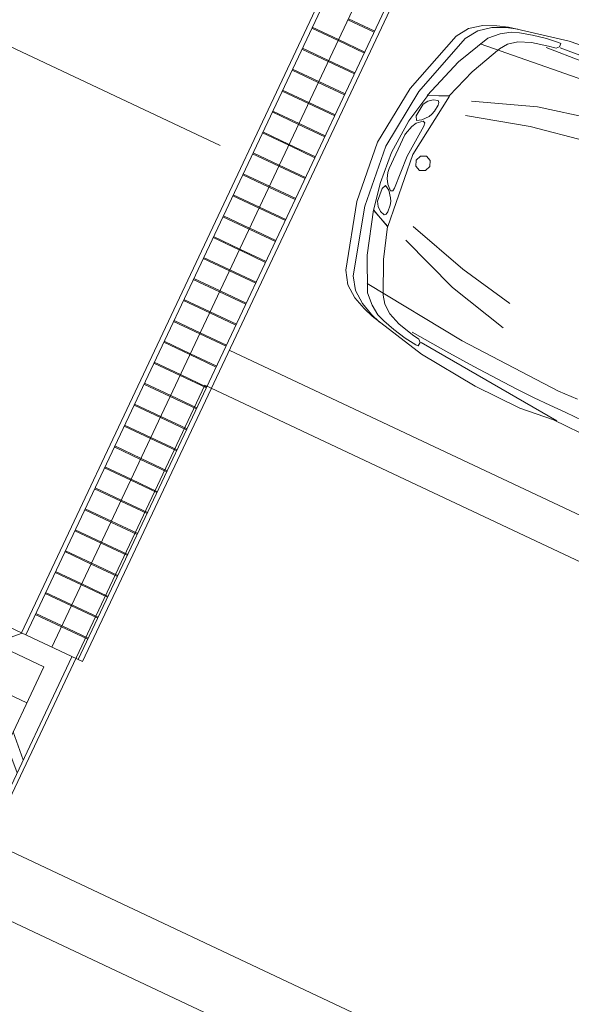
# Model space of a CAD drawing. Header units: metres. Extents: x 136266 to 136452, y 453403 to 453560.
# Tile 58 of 133: x 136390.82 to 136393.44, y 453452.25 to 453456.93. Entities that reach past the tile are written whole.
import ezdxf

# ---------------------------------------------------------------- set-up
doc = ezdxf.new("R2010")
doc.units = ezdxf.units.M
for name, color, linetype, lineweight in [('A-DETL-4', 90, 'Continuous', 9), ('A-DETL-BEBOUWING', 253, 'Continuous', 9), ('A-DETL-GENF', 92, 'Continuous', 5), ('A-FLOR', 192, 'Continuous', 5), ('C-PRKG', 70, 'Continuous', 5)]:
    doc.layers.add(name, color=color, linetype=linetype, lineweight=lineweight)

# ---------------------------------------------------------------- blocks, each defined once
blk = doc.blocks.new('859-DO-0010 29-09-2022')
at = {"layer": 'A-DETL-BEBOUWING'}
h = blk.add_hatch(dxfattribs=at)
h.set_pattern_fill('FP_1087', color=256, angle=-314.9999999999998, style=0, pattern_type=2)
h.set_pattern_definition([(225.0000000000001, (123059.5997877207, 42022.17018784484), (282.8427124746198, -282.8427124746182), []), (225.0000000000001, (121859.5999820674, 42022.17018784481), (282.8427124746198, -282.8427124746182), [])])
h.paths.add_polyline_path([(125347.2205890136, 41922.17044149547), (125447.2205890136, 41922.17044149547), (125447.1899071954, 42022.13975967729), (120671.9790641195, 42022.17044149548), (120671.9790641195, 41922.17044149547), (125017.3444641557, 41922.17044149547)])
h = blk.add_hatch(dxfattribs=at)
h.set_pattern_fill('FP_1188', color=256, angle=45.00000000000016, style=0, pattern_type=2)
h.set_pattern_definition([(315.0000000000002, (125347.2203325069, 38441.17073009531), (282.8427124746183, 282.8427124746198), []), (315.0000000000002, (125347.2210396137, 37241.17021733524), (282.8427124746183, 282.8427124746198), [])])
h.paths.add_polyline_path([(125447.2205890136, 34960.17044149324), (125447.2205890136, 41922.17044149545), (125347.2205890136, 41922.17044149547), (125347.2205890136, 34960.17044149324)])
at = {"layer": 'A-DETL-4'}
blk.add_line((125048.8407243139, 44522.17044149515), (122084.9999999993, 44522.17044149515), dxfattribs=at)
at = {"layer": 'A-DETL-BEBOUWING'}
for p, q in [((125182.3321753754, 71203.23597179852), (125182.3321753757, 42022.13975967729)), ((125342.3321753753, 71203.23597179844), (125342.3321753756, 42022.13975967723)), ((125480.4179827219, 71201.16295614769), (125480.4179827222, 42022.13975967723)), ((125502.3321753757, 42022.1397596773), (125502.3321753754, 71203.23597179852)), ((125204.2463680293, 42022.13975967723), (125204.246368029, 71189.25252452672)), ((125342.3321753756, 45327.63199452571), (125480.3952696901, 45327.63199452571)), ((125342.3321753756, 45322.5338884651), (125480.3952696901, 45322.53388846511)), ((125204.2463680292, 45217.5338884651), (125342.3094623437, 45217.5338884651)), ((125204.2463680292, 45212.43578240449), (125342.3094623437, 45212.43578240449)), ((125342.3321753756, 45217.5338884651), (125480.3952696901, 45217.5338884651)), ((125342.3321753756, 45212.43578240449), (125480.3952696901, 45212.4357824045)), ((125204.2463680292, 45107.43578240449), (125342.3094623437, 45107.43578240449)), ((125342.3321753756, 45107.43578240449), (125480.3952696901, 45107.4357824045)), ((125204.2463680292, 45102.33767634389), (125342.3094623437, 45102.33767634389)), ((125342.3321753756, 45102.33767634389), (125480.3952696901, 45102.33767634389)), ((125204.2463680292, 44997.33767634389), (125342.3094623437, 44997.33767634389)), ((125204.2463680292, 44992.23957028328), (125342.3094623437, 44992.23957028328)), ((125342.3321753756, 44997.33767634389), (125480.3952696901, 44997.33767634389)), ((125342.3321753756, 44992.23957028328), (125480.3952696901, 44992.23957028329)), ((125204.2463680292, 44887.23957028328), (125342.3094623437, 44887.23957028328)), ((125204.2463680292, 44882.14146422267), (125342.3094623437, 44882.14146422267)), ((125342.3321753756, 44887.23957028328), (125480.3952696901, 44887.23957028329)), ((125342.3321753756, 44882.14146422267), (125480.3952696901, 44882.14146422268)), ((125204.2463680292, 44777.14146422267), (125342.3094623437, 44777.14146422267)), ((125204.2463680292, 44772.04335816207), (125342.3094623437, 44772.04335816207)), ((125342.3321753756, 44777.14146422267), (125480.3952696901, 44777.14146422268)), ((125342.3321753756, 44772.04335816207), (125480.3952696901, 44772.04335816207)), ((125204.2463680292, 44667.04335816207), (125342.3094623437, 44667.04335816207)), ((125204.2463680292, 44661.94525210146), (125342.3094623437, 44661.94525210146)), ((125342.3321753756, 44667.04335816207), (125480.3952696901, 44667.04335816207)), ((125342.3321753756, 44661.94525210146), (125480.3952696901, 44661.94525210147)), ((125204.2463680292, 44556.94525210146), (125342.3094623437, 44556.94525210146)), ((125204.2463680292, 44551.84714604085), (125342.3094623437, 44551.84714604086)), ((125342.3321753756, 44556.94525210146), (125480.3952696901, 44556.94525210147)), ((125342.3321753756, 44551.84714604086), (125480.3952696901, 44551.84714604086)), ((125204.2463680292, 44446.84714604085), (125342.3094623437, 44446.84714604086)), ((125204.2463680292, 44441.74903998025), (125342.3094623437, 44441.74903998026)), ((125342.3321753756, 44446.84714604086), (125480.3952696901, 44446.84714604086)), ((125342.3321753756, 44441.74903998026), (125480.3952696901, 44441.74903998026)), ((125204.2463680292, 44336.74903998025), (125342.3094623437, 44336.74903998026)), ((125204.2463680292, 44331.65093391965), (125342.3094623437, 44331.65093391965)), ((125342.3321753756, 44336.74903998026), (125480.3952696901, 44336.74903998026)), ((125342.3321753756, 44331.65093391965), (125480.3952696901, 44331.65093391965)), ((125204.2463680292, 44226.65093391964), (125342.3094623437, 44226.65093391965)), ((125204.2463680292, 44221.55282785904), (125342.3094623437, 44221.55282785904)), ((125342.3321753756, 44226.65093391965), (125480.3952696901, 44226.65093391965)), ((125342.3321753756, 44221.55282785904), (125480.3952696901, 44221.55282785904)), ((125204.2463680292, 44116.55282785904), (125342.3094623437, 44116.55282785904)), ((125204.2463680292, 44111.45472179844), (125342.3094623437, 44111.45472179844)), ((125342.3321753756, 44116.55282785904), (125480.3952696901, 44116.55282785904)), ((125342.3321753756, 44111.45472179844), (125480.3952696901, 44111.45472179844)), ((125204.2463680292, 44006.45472179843), (125342.3094623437, 44006.45472179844)), ((125204.2463680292, 44001.35661573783), (125342.3094623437, 44001.35661573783)), ((125342.3321753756, 44006.45472179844), (125480.3952696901, 44006.45472179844)), ((125342.3321753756, 44001.35661573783), (125480.3952696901, 44001.35661573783)), ((125204.2463680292, 43896.35661573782), (125342.3094623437, 43896.35661573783)), ((125204.2463680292, 43891.25850967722), (125342.3094623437, 43891.25850967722)), ((125342.3321753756, 43896.35661573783), (125480.3952696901, 43896.35661573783)), ((125342.3321753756, 43891.25850967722), (125480.3952696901, 43891.25850967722)), ((125204.2463680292, 43786.25850967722), (125342.3094623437, 43786.25850967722)), ((125204.2463680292, 43781.16040361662), (125342.3094623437, 43781.16040361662)), ((125342.3321753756, 43786.25850967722), (125480.3952696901, 43786.25850967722)), ((125342.3321753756, 43781.16040361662), (125480.3952696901, 43781.16040361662)), ((125204.2463680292, 43676.16040361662), (125342.3094623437, 43676.16040361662)), ((125204.2463680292, 43671.06229755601), (125342.3094623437, 43671.06229755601)), ((125342.3321753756, 43676.16040361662), (125480.3952696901, 43676.16040361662)), ((125342.3321753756, 43671.06229755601), (125480.3952696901, 43671.06229755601)), ((125204.2463680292, 43566.06229755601), (125342.3094623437, 43566.06229755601)), ((125204.2463680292, 43560.9641914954), (125342.3094623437, 43560.9641914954)), ((125342.3321753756, 43566.06229755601), (125480.3952696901, 43566.06229755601)), ((125342.3321753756, 43560.9641914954), (125480.3952696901, 43560.9641914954)), ((125204.2463680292, 43455.9641914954), (125342.3094623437, 43455.9641914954)), ((125204.2463680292, 43450.8660854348), (125342.3094623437, 43450.8660854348)), ((125342.3321753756, 43455.9641914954), (125480.3952696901, 43455.9641914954)), ((125342.3321753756, 43450.8660854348), (125480.3952696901, 43450.8660854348)), ((125204.2463680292, 43345.8660854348), (125342.3094623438, 43345.8660854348)), ((125204.2463680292, 43340.76797937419), (125342.3094623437, 43340.76797937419)), ((125342.3321753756, 43345.8660854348), (125480.3952696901, 43345.8660854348)), ((125342.3321753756, 43340.76797937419), (125480.3952696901, 43340.76797937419)), ((125204.2463680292, 43235.76797937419), (125342.3094623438, 43235.76797937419)), ((125342.3321753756, 43235.76797937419), (125480.3952696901, 43235.76797937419)), ((125204.2463680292, 43230.66987331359), (125342.3094623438, 43230.66987331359)), ((125342.3321753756, 43230.66987331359), (125480.3952696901, 43230.66987331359)), ((125204.2463680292, 43125.66987331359), (125342.3094623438, 43125.66987331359)), ((125204.2463680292, 43120.57176725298), (125342.3094623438, 43120.57176725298)), ((125342.3321753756, 43125.66987331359), (125480.3952696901, 43125.66987331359)), ((125342.3321753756, 43120.57176725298), (125480.3952696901, 43120.57176725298)), ((125204.2463680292, 43015.57176725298), (125342.3094623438, 43015.57176725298)), ((125204.2463680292, 43010.47366119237), (125342.3094623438, 43010.47366119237)), ((125342.3321753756, 43015.57176725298), (125480.3952696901, 43015.57176725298)), ((125342.3321753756, 43010.47366119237), (125480.3952696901, 43010.47366119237)), ((125204.2463680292, 42905.47366119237), (125342.3094623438, 42905.47366119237)), ((125342.3321753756, 42905.47366119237), (125480.3952696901, 42905.47366119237)), ((125204.2463680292, 42900.37555513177), (125342.3094623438, 42900.37555513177)), ((125342.3321753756, 42900.37555513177), (125480.3952696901, 42900.37555513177)), ((125204.2463680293, 42795.37555513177), (125342.3094623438, 42795.37555513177)), ((125204.2463680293, 42790.27744907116), (125342.3094623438, 42790.27744907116)), ((125342.3321753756, 42795.37555513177), (125480.3952696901, 42795.37555513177)), ((125342.3321753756, 42790.27744907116), (125480.3952696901, 42790.27744907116)), ((125204.2463680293, 42685.27744907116), (125342.3094623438, 42685.27744907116)), ((125204.2463680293, 42680.17934301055), (125342.3094623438, 42680.17934301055)), ((125342.3321753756, 42685.27744907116), (125480.3952696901, 42685.27744907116)), ((125342.3321753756, 42680.17934301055), (125480.3952696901, 42680.17934301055)), ((125204.2463680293, 42575.17934301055), (125342.3094623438, 42575.17934301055)), ((125204.2463680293, 42570.08123694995), (125342.3094623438, 42570.08123694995)), ((125342.3321753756, 42575.17934301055), (125480.3952696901, 42575.17934301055)), ((125342.3321753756, 42570.08123694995), (125480.3952696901, 42570.08123694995)), ((125204.2463680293, 42465.08123694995), (125342.3094623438, 42465.08123694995)), ((125204.2463680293, 42459.98313088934), (125342.3094623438, 42459.98313088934)), ((125342.3321753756, 42465.08123694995), (125480.3952696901, 42465.08123694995)), ((125342.3321753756, 42459.98313088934), (125480.3952696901, 42459.98313088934)), ((125204.2463680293, 42354.98313088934), (125342.3094623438, 42354.98313088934)), ((125204.2463680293, 42349.88502482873), (125342.3094623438, 42349.88502482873)), ((125342.3321753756, 42354.98313088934), (125480.3952696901, 42354.98313088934)), ((125342.3321753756, 42349.88502482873), (125480.3952696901, 42349.88502482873)), ((125204.2463680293, 42244.88502482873), (125342.3094623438, 42244.88502482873)), ((125204.2463680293, 42239.78691876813), (125342.3094623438, 42239.78691876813)), ((125342.3321753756, 42244.88502482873), (125480.3952696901, 42244.88502482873)), ((125342.3321753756, 42239.78691876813), (125480.3952696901, 42239.78691876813)), ((125204.2463680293, 42134.78691876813), (125342.3094623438, 42134.78691876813)), ((125204.2463680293, 42129.68881270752), (125342.3094623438, 42129.68881270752)), ((125342.3321753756, 42134.78691876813), (125480.3952696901, 42134.78691876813)), ((125342.3321753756, 42129.68881270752), (125480.3952696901, 42129.68881270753)), ((125182.3548884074, 42022.17044149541), (120671.9790641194, 42022.17044149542)), ((125502.3094623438, 42022.13975967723), (125182.3548884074, 42022.13975967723)), ((125447.2205890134, 34960.17044149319), (125447.2205890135, 42022.13975967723)), ((120571.9790641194, 41922.17044149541), (125347.2205890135, 41922.17044149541)), ((125347.2205890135, 41922.17044149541), (125347.2205890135, 34960.17044149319))]:
    blk.add_line(p, q, dxfattribs=at)
at = {"layer": 'A-DETL-GENF'}
for p, q in [((126336.6690791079, 45678.1741585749), (126047.961490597, 45615.60955359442)), ((127053.6650501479, 45692.96456672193), (126311.6402908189, 45630.8713691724)), ((126633.2580106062, 45708.22638229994), (126336.6690791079, 45678.1741585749)), ((126038.1503234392, 45608.89199770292), (126091.772918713, 45626.23095227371)), ((126167.2128391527, 45630.70932286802), (126106.8726879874, 45614.48996094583)), ((126234.6682962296, 45644.38013836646), (126167.2128391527, 45630.70932286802)), ((126293.8151973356, 45651.7164165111), (126234.6682962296, 45644.38013836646)), ((126258.6511492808, 45615.60955359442), (126294.7874751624, 45621.75258167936)), ((126305.0995127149, 45651.96685170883), (126293.8151973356, 45651.7164165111)), ((126294.7874751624, 45621.75258167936), (126307.5744017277, 45633.90605450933)), ((126307.5744017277, 45633.90605450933), (126305.0995127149, 45651.96685170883)), ((125977.7954407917, 45580.26872775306), (125922.72916026, 45538.00410526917)), ((125994.3388953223, 45598.41791384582), (125933.998744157, 45570.20712539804)), ((125977.7954407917, 45580.26872775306), (126038.1503234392, 45608.89199770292)), ((126047.961490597, 45615.60955359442), (125994.3388953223, 45598.41791384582)), ((126068.8360008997, 45599.30180277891), (126025.5843691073, 45569.95669020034)), ((126106.8726879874, 45614.48996094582), (126068.8360008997, 45599.30180277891)), ((126118.2306607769, 45571.00262543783), (126177.6869230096, 45596.34077485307)), ((126177.6869230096, 45596.34077485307), (126258.6511492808, 45615.60955359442)), ((126435.9150748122, 45617.83400740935), (126251.5211118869, 45604.4136271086)), ((125878.9177321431, 45528.64961406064), (125841.381915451, 45471.02005562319)), ((125933.998744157, 45570.20712539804), (125878.9177321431, 45528.64961406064)), ((125922.72916026, 45538.00410526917), (125885.0902231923, 45479.65270420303)), ((126484.1164846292, 45541.20083691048), (125959.8819584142, 45487.32780643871)), ((126025.5843691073, 45569.95669020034), (125980.7564687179, 45526.48408617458)), ((126052.0421111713, 45504.59310359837), (126077.306603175, 45540.22855908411)), ((126077.306603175, 45540.22855908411), (126118.2306607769, 45571.00262543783)), ((125980.7564687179, 45526.48408617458), (125902.7680018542, 45365.35113367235)), ((125981.6403576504, 45349.6179106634), (126052.0421111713, 45504.59310359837)), ((125841.381915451, 45471.02005562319), (125749.2217626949, 45153.08520639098)), ((125792.9300704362, 45157.2394843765), (125885.0902231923, 45479.65270420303)), ((126334.4151623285, 45331.3066782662), (126633.8030754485, 45401.79682068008)), ((125902.7680018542, 45365.35113367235), (125837.2865633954, 45156.51764174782)), ((125931.4501977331, 45200.24068097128), (125981.6403576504, 45349.61791066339)), ((126038.7837771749, 45222.13166354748), (126334.4151623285, 45331.3066782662)), ((126341.9282182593, 45231.73658995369), (126614.4753707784, 45283.76818514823)), ((125837.2865633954, 45156.51764174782), (125931.4501977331, 45200.24068097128)), ((125933.4536793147, 45199.75454205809), (125838.8186375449, 45158.03498441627)), ((125894.2679366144, 44873.51113685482), (125933.4536793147, 45199.75454205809)), ((126041.8921199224, 45148.37113208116), (126341.9282182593, 45231.73658995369)), ((125749.2217626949, 45153.08520639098), (125717.6521963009, 44855.68604337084)), ((125792.9300704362, 45157.2394843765), (125761.4341614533, 44855.68604337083)), ((125838.8186375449, 45158.03498441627), (125810.0333212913, 45010.57284741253)), ((125871.3310188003, 45149.88847474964), (125893.722871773, 45157.003780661)), ((125893.722871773, 45157.003780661), (125901.3095851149, 45150.35988218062)), ((125831.1435353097, 45047.59306222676), (125837.2865633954, 45111.20360244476)), ((125837.2865633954, 45111.20360244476), (125851.5319066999, 45133.58072393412)), ((125851.5319066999, 45133.58072393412), (125871.3310188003, 45149.88847474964)), ((125903.4014555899, 45137.18993707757), (125899.8806313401, 45103.52850020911)), ((125901.3095851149, 45150.35988218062), (125903.4014555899, 45137.18993707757)), ((125887.167362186, 45071.01611895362), (125863.2728980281, 45040.62507113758)), ((125895.092899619, 45086.36632342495), (125887.167362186, 45071.01611895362)), ((125899.8806313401, 45103.52850020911), (125895.092899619, 45086.36632342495)), ((125840.8073876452, 45027.67609826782), (125831.1435353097, 45047.59306222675)), ((125833.7068132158, 44992.11430019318), (125846.4200823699, 45015.21326431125)), ((125863.2728980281, 45040.62507113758), (125840.8073876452, 45027.67609826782)), ((125846.4200823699, 45015.21326431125), (125872.3769540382, 45037.91447840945)), ((125872.3769540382, 45037.91447840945), (125882.9394267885, 45034.15795044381)), ((125884.6188157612, 45018.57204225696), (125874.6308708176, 44855.14097852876)), ((125882.9394267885, 45034.15795044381), (125884.6188157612, 45018.57204225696)), ((125810.0333212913, 45010.57284741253), (125798.0418947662, 44839.37829255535)), ((125821.4649514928, 44948.80374247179), (125833.7068132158, 44992.11430019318)), ((125820.9788125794, 44942.26296436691), (125821.4649514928, 44948.80374247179)), ((125820.9788125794, 44765.13162217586), (125820.9788125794, 44942.26296436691)), ((125895.3138718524, 44873.51113685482), (125894.2679366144, 44873.51113685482)), ((125933.998744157, 44513.13488735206), (125895.3138718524, 44873.51113685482)), ((125931.1261051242, 44883.18972067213), (125920.7256786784, 44856.73197860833)), ((125956.3905971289, 44893.88477676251), (125931.1261051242, 44883.18972067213)), ((125982.1117650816, 44883.18972067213), (125956.3905971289, 44893.88477676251)), ((125992.4974600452, 44856.73197860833), (125982.1117650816, 44883.18972067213)), ((125717.6521963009, 44855.68604337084), (125749.1481052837, 44557.88913033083)), ((125761.4341614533, 44855.68604337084), (125792.9300704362, 44553.73485234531)), ((125798.0418947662, 44839.37829255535), (125799.0878300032, 44839.37829255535)), ((125799.0878300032, 44839.37829255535), (125812.6702566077, 44687.21681272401)), ((125874.6308708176, 44855.14097852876), (125884.0442879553, 44692.32863705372)), ((125920.7256786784, 44856.73197860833), (125931.1261051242, 44830.11219024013)), ((125931.1261051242, 44830.11219024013), (125956.3905971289, 44819.09304154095)), ((125956.3905971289, 44819.09304154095), (125982.1117650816, 44830.11219024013)), ((125982.1117650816, 44830.11219024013), (125992.4974600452, 44856.73197860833)), ((125823.7041367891, 44744.99368598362), (125820.9788125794, 44765.13162217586)), ((125833.2206743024, 44718.78637911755), (125823.7041367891, 44744.99368598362)), ((125812.6702566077, 44687.21681272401), (125838.8186375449, 44554.3830375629)), ((125840.8073876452, 44685.21333114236), (125831.1435353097, 44665.3110986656)), ((125846.6410546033, 44695.77580389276), (125833.2206743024, 44718.78637911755)), ((125863.2728980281, 44672.42640457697), (125840.8073876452, 44685.21333114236)), ((125871.905546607, 44672.97146941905), (125846.6410546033, 44695.77580389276)), ((125884.0442879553, 44692.32863705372), (125882.6006026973, 44676.83111776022)), ((125831.1435353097, 44665.3110986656), (125837.2865633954, 44601.70055844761)), ((125887.167362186, 44641.97643083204), (125863.2728980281, 44672.42640457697)), ((125882.6006026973, 44676.83111776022), (125871.905546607, 44672.97146941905)), ((125895.092899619, 44626.64095784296), (125887.167362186, 44641.97643083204)), ((125837.2865633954, 44601.70055844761), (125851.5319066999, 44579.30870547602)), ((125899.8806313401, 44609.36092920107), (125895.092899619, 44626.64095784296)), ((125903.4014555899, 44575.78788122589), (125899.8806313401, 44609.36092920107)), ((125749.1481052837, 44557.88913033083), (125840.8073876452, 44239.86589220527)), ((125884.6188157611, 44231.17431769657), (125792.9300704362, 44553.73485234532)), ((125902.7680018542, 44347.61195314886), (125837.2865633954, 44556.46017655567)), ((125837.2865633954, 44556.46017655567), (125931.4501977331, 44512.64874843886)), ((125838.8186375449, 44554.3830375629), (125933.998744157, 44513.13488735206)), ((125851.5319066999, 44579.30870547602), (125871.3310188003, 44563.08934355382)), ((125871.3310188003, 44563.08934355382), (125893.722871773, 44555.90038023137)), ((125893.722871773, 44555.90038023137), (125901.3095851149, 44562.61793612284)), ((125901.3095851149, 44562.61793612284), (125903.4014555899, 44575.78788122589)), ((126041.8921199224, 44564.62141770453), (126341.9282182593, 44481.24122834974)), ((125931.4501977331, 44512.64874843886), (125981.6403576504, 44363.3746391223)), ((126038.7837771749, 44490.75776586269), (126334.4151623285, 44381.74479744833)), ((126341.9282182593, 44481.24122834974), (126614.4753707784, 44429.20963315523)), ((125981.6403576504, 44363.37463912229), (126052.0421111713, 44208.29632581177)), ((126334.4151623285, 44381.74479744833), (126633.8030754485, 44311.09260873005)), ((125980.7564687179, 44186.4053432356), (125902.7680018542, 44347.61195314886)), ((125840.8073876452, 44239.86589220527), (125879.7426951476, 44182.08901894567)), ((125884.6188157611, 44231.17431769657), (125923.5246603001, 44172.66087032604)), ((126484.1164846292, 44171.77698139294), (125959.8819584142, 44225.57635445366)), ((125879.7426951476, 44182.08901894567), (125936.5620220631, 44140.13375758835)), ((125980.2850612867, 44130.05742375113), (125923.5246603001, 44172.66087032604)), ((126025.5843691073, 44143.0063966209), (125980.7564687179, 44186.4053432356)), ((126052.0421111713, 44208.29632581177), (126077.306603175, 44172.74925921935)), ((126077.306603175, 44172.74925921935), (126118.2306607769, 44141.97519286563)), ((127001.7660382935, 44150.76988774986), (126484.1164846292, 44171.77698139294)), ((125936.5620220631, 44140.13375758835), (125997.2262658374, 44111.93770062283)), ((126040.9345735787, 44101.37522787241), (125980.2850612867, 44130.05742375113)), ((126068.8360008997, 44113.61708959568), (126025.5843691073, 44143.0063966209)), ((126118.2306607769, 44141.97519286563), (126177.6869230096, 44116.63704345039)), ((127098.3161727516, 44154.36436941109), (127001.7660382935, 44150.76988774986)), ((125997.2262658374, 44111.93770062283), (126047.4900831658, 44095.30585719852)), ((126040.9345735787, 44101.37522787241), (126091.1983909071, 44084.59606962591)), ((126047.4900831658, 44095.30585719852), (126336.7280050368, 44032.65286332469)), ((126106.8726879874, 44098.57624625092), (126068.8360008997, 44113.61708959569)), ((126167.2128391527, 44082.34215284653), (126106.8726879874, 44098.57624625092)), ((126234.6682962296, 44068.68606883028), (126167.2128391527, 44082.34215284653)), ((126177.6869230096, 44116.63704345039), (126258.6511492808, 44097.38299619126)), ((126251.5211118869, 44108.56419119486), (126435.9150748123, 44095.21746830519)), ((126258.6511492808, 44097.38299619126), (126294.7874751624, 44091.31362551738)), ((126294.7874751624, 44091.31362551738), (126307.5744017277, 44078.99810638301)), ((126307.5744017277, 44078.99810638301), (126305.0995127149, 44061.01096659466)), ((127053.6650501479, 44019.9985200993), (126311.6402908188, 44082.10644913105)), ((126587.5314898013, 44085.47995855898), (126435.9150748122, 44095.21746830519)), ((126587.531489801, 44085.479958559), (126712.690162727, 44078.998106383)), ((126712.6901627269, 44078.998106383), (126817.7108994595, 44075.00587470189)), ((126293.8151973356, 44061.24667031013), (126234.6682962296, 44068.68606883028)), ((126305.0995127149, 44061.01096659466), (126293.8151973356, 44061.24667031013)), ((126336.7280050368, 44032.65286332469), (126632.7718716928, 44002.67429701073)), ((126817.7108994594, 44075.00587470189), (126908.987163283, 44073.00239312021)), ((126992.9124174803, 44072.53098568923), (126908.987163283, 44073.00239312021)), ((127075.6296901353, 44072.84034681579), (126992.9124174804, 44072.53098568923)), ((127163.6355649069, 44073.40014314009), (127075.6296901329, 44072.84034681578)), ((126632.7718716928, 44002.67429701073), (126870.0665872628, 43999.31551906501)), ((126870.0665872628, 43999.31551906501), (127037.9023641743, 44017.93611258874)), ((127037.9023641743, 44017.93611258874), (128055.3321835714, 43997.63613009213))]:
    blk.add_line(p, q, dxfattribs=at)
at = {"layer": 'A-FLOR'}
blk.add_line((125347.2205890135, 41732.1913773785), (125217.2205890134, 41732.1913773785), dxfattribs=at)
at = {"layer": 'C-PRKG'}
for p, q in [((125502.3094623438, 43660.1704414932), (130597.2205890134, 43660.17044149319)), ((130597.2205890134, 43460.17044149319), (125467.2205890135, 43460.1704414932)), ((125467.2205890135, 43460.1704414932), (125467.2205890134, 41060.1704414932)), ((125467.2205890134, 41060.1704414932), (130597.2205890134, 41060.17044149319)), ((129297.2205890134, 40760.1704414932), (125467.2205890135, 40760.1704414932))]:
    blk.add_line(p, q, dxfattribs=at)

msp = doc.modelspace()

# ---------------------------------------------------------------- block references
at = {"xscale": 0.001, "yscale": 0.001, "zscale": 0.001, "rotation": 334.7650131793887}
msp.add_blockref('859-DO-0010 29-09-2022', (136259.6791283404, 453469.3710543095), dxfattribs=at)

doc.saveas('drawing.dxf')
